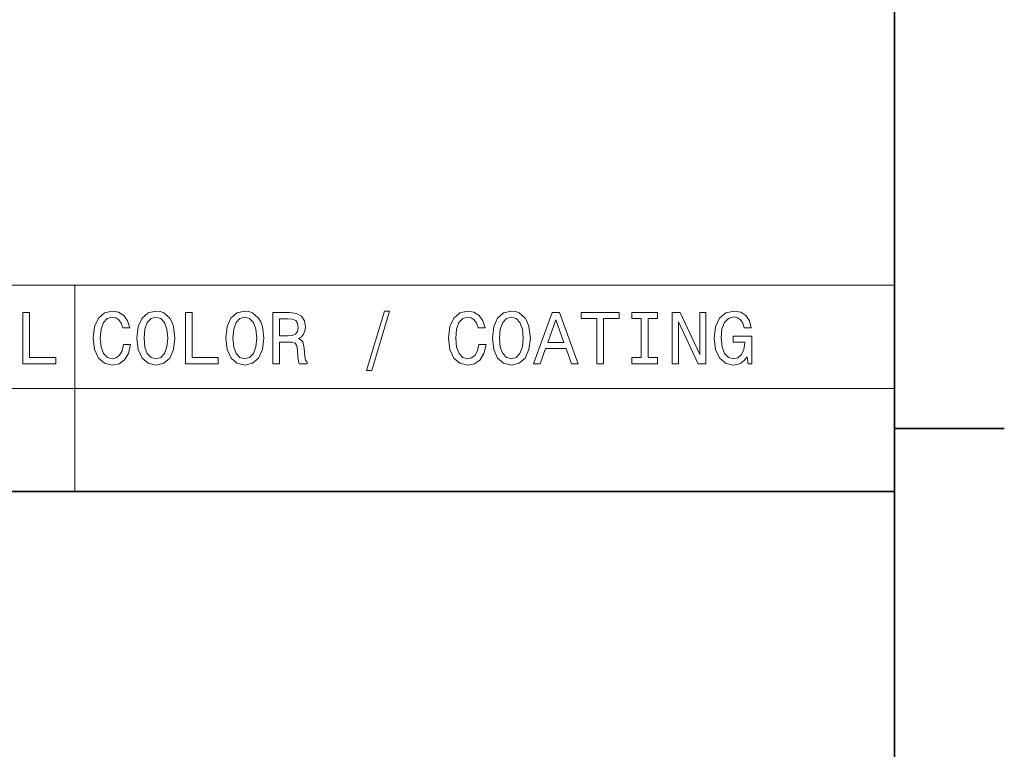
# Model space of a CAD drawing. Extents: x 0 to 420, y 0 to 297.
# Tile 19 of 22: x 350 to 418, y 52 to 102. Entities that reach past the tile are written whole.
import ezdxf

# ---------------------------------------------------------------- set-up
doc = ezdxf.new("R2010")
doc.units = 0

msp = doc.modelspace()

# ---------------------------------------------------------------- linework, layer by layer
at = {"color": 7, "lineweight": 35}
for p, q in [((410, 10), (410, 287)), ((410, 74.300003), (417.5, 74.300003)), ((220, 70), (410, 70)), ((410, 70), (410, 10))]:
    msp.add_line(p, q, dxfattribs=at)
at = {"color": 7, "lineweight": 13}
for p, q in [((257.066467, 84.093658), (410, 84.093658)), ((353.974182, 84.093658), (353.974182, 70)), ((410, 84.093658), (410, 70)), ((257.066467, 77.046829), (410, 77.046829)), ((257.066467, 70), (410, 70))]:
    msp.add_line(p, q, dxfattribs=at)
for points in [[(350.432404, 78.73703), (352.681671, 78.73703), (352.681671, 79.16066), (350.896393, 79.16066), (350.896393, 82.23703), (350.432404, 82.23703)], [(357.309204, 80.038185), (357.208344, 79.614555), (357.041901, 79.311958), (356.809906, 79.125359), (356.537598, 79.064842), (356.209778, 79.155617), (355.952576, 79.427956), (355.781097, 79.871758), (355.725616, 80.48703), (355.781097, 81.09726), (355.94754, 81.546104), (356.204742, 81.818443), (356.537598, 81.914261), (356.779663, 81.863831), (356.98642, 81.722618), (357.147827, 81.495674), (357.258759, 81.182999), (357.737885, 81.182999), (357.586578, 81.662102), (357.324341, 82.025215), (356.966248, 82.252159), (356.537598, 82.332855), (356.002991, 82.206772), (355.594513, 81.853745), (355.332245, 81.273773), (355.241486, 80.48703), (355.332245, 79.700287), (355.594513, 79.120316), (356.002991, 78.762245), (356.537598, 78.641212), (357.006592, 78.73703), (357.384857, 79.004318), (357.65213, 79.443085), (357.793335, 80.038185)], [(358.232117, 80.48703), (358.322876, 79.700287), (358.585144, 79.120316), (358.993622, 78.762245), (359.528229, 78.641212), (360.05777, 78.762245), (360.471313, 79.120316), (360.728516, 79.700287), (360.824341, 80.48703), (360.728516, 81.26873), (360.617554, 81.586456), (360.471313, 81.848701), (360.05777, 82.206772), (359.805603, 82.297546), (359.528229, 82.332855), (358.988586, 82.206772), (358.580078, 81.853745), (358.322876, 81.273773)], [(361.540466, 78.73703), (363.789734, 78.73703), (363.789734, 79.16066), (362.004456, 79.16066), (362.004456, 82.23703), (361.540466, 82.23703)], [(364.304138, 80.48703), (364.394928, 79.700287), (364.657166, 79.120316), (365.065674, 78.762245), (365.60025, 78.641212), (366.129791, 78.762245), (366.543335, 79.120316), (366.800537, 79.700287), (366.896362, 80.48703), (366.800537, 81.26873), (366.689606, 81.586456), (366.543335, 81.848701), (366.129791, 82.206772), (365.877655, 82.297546), (365.60025, 82.332855), (365.060638, 82.206772), (364.65213, 81.853745), (364.394928, 81.273773)], [(367.511658, 78.73703), (367.980652, 78.73703), (367.980652, 80.214699), (368.459778, 80.214699), (368.812805, 80.19957), (369.034698, 80.12896), (369.155731, 79.962532), (369.206177, 79.664986), (369.231384, 79.21109), (369.261658, 78.913544), (369.322174, 78.73703), (369.851715, 78.73703), (369.851715, 78.832848), (369.735718, 78.97406), (369.695374, 79.236313), (369.660065, 79.801147), (369.574341, 80.219742), (369.458344, 80.350861), (369.276764, 80.446686), (369.478516, 80.572762), (369.61972, 80.749275), (369.71048, 80.971176), (369.740753, 81.238472), (369.670135, 81.662102), (369.468414, 81.979828), (369.135559, 82.171471), (368.681671, 82.23703), (367.511658, 82.23703)], [(373.9216, 78.268013), (374.269562, 78.268013), (375.490021, 82.332855), (375.136993, 82.332855)], [(381.597382, 80.038185), (381.496521, 79.614555), (381.330078, 79.311958), (381.098114, 79.125359), (380.825775, 79.064842), (380.497955, 79.155617), (380.240753, 79.427956), (380.069275, 79.871758), (380.013794, 80.48703), (380.069275, 81.09726), (380.235718, 81.546104), (380.49292, 81.818443), (380.825775, 81.914261), (381.067841, 81.863831), (381.274628, 81.722618), (381.436005, 81.495674), (381.546936, 81.182999), (382.026062, 81.182999), (381.874756, 81.662102), (381.612518, 82.025215), (381.254456, 82.252159), (380.825775, 82.332855), (380.291199, 82.206772), (379.88269, 81.853745), (379.620422, 81.273773), (379.529663, 80.48703), (379.620422, 79.700287), (379.88269, 79.120316), (380.291199, 78.762245), (380.825775, 78.641212), (381.2948, 78.73703), (381.673035, 79.004318), (381.940308, 79.443085), (382.081543, 80.038185)], [(382.520294, 80.48703), (382.611084, 79.700287), (382.873322, 79.120316), (383.28183, 78.762245), (383.816406, 78.641212), (384.345947, 78.762245), (384.759491, 79.120316), (385.016693, 79.700287), (385.112518, 80.48703), (385.016693, 81.26873), (384.905731, 81.586456), (384.759491, 81.848701), (384.345947, 82.206772), (384.093781, 82.297546), (383.816406, 82.332855), (383.276764, 82.206772), (382.868286, 81.853745), (382.611084, 81.273773)], [(385.319275, 78.73703), (385.783264, 78.73703), (386.151428, 79.765846), (387.548401, 79.765846), (387.916534, 78.73703), (388.390594, 78.73703), (387.109619, 82.242073), (386.595215, 82.242073)], [(389.656464, 78.73703), (390.120422, 78.73703), (390.120422, 81.8134), (391.179504, 81.8134), (391.179504, 82.23703), (388.592346, 82.23703), (388.592346, 81.8134), (389.656464, 81.8134)], [(392.692474, 79.16066), (392.046936, 79.16066), (392.046936, 78.73703), (393.802002, 78.73703), (393.802002, 79.16066), (393.156464, 79.16066), (393.156464, 81.8134), (393.802002, 81.8134), (393.802002, 82.23703), (392.046936, 82.23703), (392.046936, 81.8134), (392.692474, 81.8134)], [(394.810638, 78.73703), (395.229218, 78.73703), (395.229218, 81.606628), (396.570709, 78.73703), (397.110352, 78.73703), (397.110352, 82.23703), (396.686707, 82.23703), (396.686707, 79.367432), (395.360352, 82.23703), (394.810638, 82.23703)], [(399.919434, 79.206047), (400.005157, 78.73703), (400.257324, 78.73703), (400.257324, 80.628242), (398.981384, 80.628242), (398.981384, 80.19957), (399.768127, 80.19957), (399.768127, 80.169304), (399.707611, 79.70533), (399.546234, 79.362389), (399.299103, 79.145531), (398.991455, 79.074928), (398.648529, 79.165703), (398.381226, 79.438042), (398.209778, 79.886887), (398.149261, 80.502159), (398.204712, 81.112389), (398.37619, 81.561241), (398.648529, 81.833572), (399.016693, 81.92939), (399.26886, 81.87896), (399.475616, 81.737747), (399.626923, 81.500717), (399.712646, 81.182999), (400.211914, 81.182999), (400.080811, 81.667145), (399.833679, 82.030258), (399.485718, 82.252159), (399.046936, 82.332855), (398.472015, 82.206772), (398.0383, 81.838615), (397.760925, 81.258644), (397.6651, 80.48703), (397.760925, 79.710373), (398.0383, 79.130402), (398.446808, 78.762245), (398.961212, 78.641212), (399.248657, 78.681557), (399.50589, 78.782417), (399.727783, 78.958931)], [(358.716248, 80.48703), (358.771729, 81.09726), (358.938171, 81.546104), (359.195374, 81.818443), (359.528229, 81.914261), (359.856018, 81.818443), (360.11322, 81.541061), (360.279663, 81.092216), (360.340179, 80.48703), (360.279663, 79.876801), (360.11322, 79.427956), (359.856018, 79.155617), (359.528229, 79.064842), (359.195374, 79.155617), (358.938171, 79.427956), (358.771729, 79.871758)], [(364.7883, 80.48703), (364.843781, 81.09726), (365.010193, 81.546104), (365.267395, 81.818443), (365.60025, 81.914261), (365.92807, 81.818443), (366.185272, 81.541061), (366.351715, 81.092216), (366.412231, 80.48703), (366.351715, 79.876801), (366.185272, 79.427956), (365.92807, 79.155617), (365.60025, 79.064842), (365.267395, 79.155617), (365.010193, 79.427956), (364.843781, 79.871758)], [(368.550537, 81.808357), (368.858185, 81.778099), (369.075043, 81.682274), (369.211212, 81.50576), (369.256592, 81.228386), (369.206177, 80.935875), (369.070007, 80.759361), (368.838013, 80.668587), (368.520294, 80.643372), (367.980652, 80.643372), (367.980652, 81.808357)], [(383.004456, 80.48703), (383.059906, 81.09726), (383.226349, 81.546104), (383.483551, 81.818443), (383.816406, 81.914261), (384.144226, 81.818443), (384.401428, 81.541061), (384.567841, 81.092216), (384.628357, 80.48703), (384.567841, 79.876801), (384.401428, 79.427956), (384.144226, 79.155617), (383.816406, 79.064842), (383.483551, 79.155617), (383.226349, 79.427956), (383.059906, 79.871758)], [(386.312805, 80.194519), (386.852417, 81.737747), (387.392059, 80.194519)]]:
    msp.add_lwpolyline(points, close=True, dxfattribs=at)

doc.saveas('drawing.dxf')
